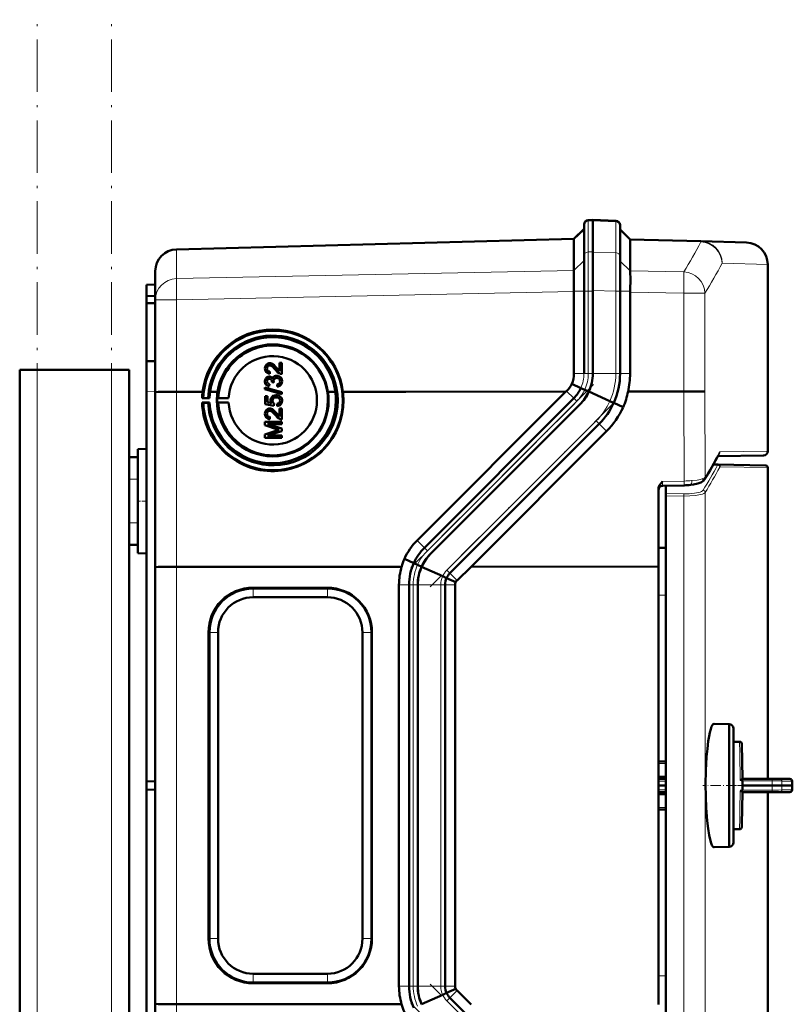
# Model space of a CAD drawing. Extents: x -1976 to 2357, y -1746 to 636.
# Tile 48 of 55: x 597 to 773, y 325 to 550. Entities that reach past the tile are written whole.
import ezdxf

# ---------------------------------------------------------------- set-up
doc = ezdxf.new("R2010")
doc.units = 0
doc.linetypes.add('DASHDOT', pattern=[18.5, 12, -3, 0.5, -3])

msp = doc.modelspace()

# ---------------------------------------------------------------- linework, layer by layer
at = {"color": 7, "linetype": 'DASHDOT', "lineweight": 18}
for p, q in [((600.57, -409.71), (600.57, 550.29)), ((617.57, -409.71), (617.57, 550.29)), ((727.75, 466.89), (685.96, 425.1)), ((732.17, 462.47), (690.38, 420.68)), ((732.17, 288.11), (690.38, 329.9)), ((727.75, 283.69), (685.96, 325.48))]:
    msp.add_line(p, q, dxfattribs=at)
at = {"color": 7, "lineweight": 50}
for p, q in [((727.57, 504.54), (726.53, 504.5)), ((727.56, 504.54), (727.56, 504.3)), ((732.85, 504.35), (727.56, 504.54)), ((727.56, 504.3), (727.56, 497.2)), ((727.57, 504.54), (727.57, 504.3)), ((727.57, 504.3), (727.57, 497.24)), ((723.27, 500.18), (725.57, 502.48)), ((725.57, 503.5), (725.57, 503.29)), ((725.57, 503.29), (725.57, 496.23)), ((733.81, 503.36), (733.81, 503.15)), ((733.81, 503.15), (733.81, 496.08)), ((736.1, 500.07), (733.81, 502.36)), ((632.43, 497.8), (723.27, 500.18)), ((723.27, 500.05), (723.27, 493.01)), ((736.1, 500.07), (752.3, 499.64)), ((736.1, 499.94), (736.1, 492.93)), ((736.1, 499.94), (736.1, 499.94)), ((752.3, 499.64), (762.69, 499.37)), ((725.57, 496.23), (725.57, 488.23)), ((727.56, 488.43), (727.56, 497.2)), ((727.57, 497.24), (727.57, 488.23)), ((733.81, 488.29), (733.81, 496.08)), ((627.57, 486.25), (627.57, 492.8)), ((723.26, 492.99), (723.25, 492.69)), ((723.26, 492.99), (723.27, 493.01)), ((767.56, 451.71), (767.56, 494.37)), ((625.57, 489.72), (627.57, 489.79)), ((625.57, 489.72), (625.57, 487.12)), ((723.24, 489.84), (723.26, 488.23)), ((727.56, 488.43), (727.56, 469.43)), ((733.81, 488.29), (733.81, 469.43)), ((625.57, 487.12), (627.57, 487.22)), ((625.57, 487.12), (625.57, 485.52)), ((627.57, 465.19), (627.57, 486.25)), ((723.27, 488.14), (723.26, 488.23)), ((723.27, 488.14), (723.27, 469.43)), ((725.57, 488.23), (725.57, 469.43)), ((727.57, 488.23), (727.57, 469.43)), ((736.1, 488.06), (736.1, 488.23)), ((736.1, 488.06), (736.1, 469.43)), ((625.57, 485.52), (625.57, 472.22)), ((625.57, 485.52), (627.57, 485.5)), ((596.57, -115.56), (596.57, 470.29)), ((600.57, 470.29), (596.57, 470.29)), ((617.57, 470.29), (600.57, 470.29)), ((621.57, 470.29), (617.57, 470.29)), ((621.57, 450.29), (621.57, 470.29)), ((625.57, 472.22), (627.57, 472.29)), ((625.57, 465.22), (625.57, 472.22)), ((653.08, 470.6), (653.09, 470.6)), ((653.7, 471.3), (653.71, 471.3)), ((654.09, 471.73), (654.09, 471.73)), ((655.28, 470.73), (655.28, 470.72)), ((655.28, 470.72), (655.99, 469.96)), ((655.99, 469.96), (655.99, 471.84)), ((655.99, 471.84), (656.48, 471.84)), ((656.48, 471.84), (656.48, 469.33)), ((656.48, 471.84), (656.49, 471.84)), ((656.49, 471.84), (656.49, 469.32)), ((653.37, 469.44), (653.38, 469.44)), ((653.63, 468.24), (653.64, 468.24)), ((653.77, 469.87), (653.72, 469.37)), ((653.72, 469.37), (653.73, 469.37)), ((653.78, 469.87), (653.73, 469.37)), ((653.77, 469.87), (653.78, 469.87)), ((653.87, 468.69), (653.88, 468.69)), ((655.32, 468.44), (655.33, 468.43)), ((655.71, 468.87), (655.72, 468.87)), ((656.14, 469.38), (656.15, 469.38)), ((656.48, 469.33), (656.49, 469.32)), ((652.63, 466.23), (656.48, 465.14)), ((652.63, 465.82), (652.63, 466.23)), ((656.48, 464.73), (652.63, 465.82)), ((652.63, 465.82), (652.64, 465.82)), ((656.49, 464.73), (652.64, 465.82)), ((653.08, 467.65), (653.09, 467.65)), ((653.4, 466.57), (653.4, 466.56)), ((653.67, 467), (653.62, 466.51)), ((653.62, 466.51), (653.63, 466.51)), ((653.68, 467), (653.63, 466.51)), ((653.67, 467), (653.68, 467)), ((654.21, 467.45), (654.22, 467.52)), ((654.66, 467.39), (654.21, 467.45)), ((654.21, 467.45), (654.22, 467.44)), ((654.67, 467.39), (654.22, 467.44)), ((654.61, 467.71), (654.61, 467.71)), ((654.66, 467.39), (654.67, 467.39)), ((655.45, 466.46), (655.4, 466.96)), ((655.45, 466.46), (655.46, 466.46)), ((656.53, 467.66), (656.54, 467.66)), ((724.85, 466.12), (722.75, 467.07)), ((725.74, 465.72), (724.86, 466.12)), ((625.57, 465.22), (625.57, 376.22)), ((627.57, 425.2), (627.57, 465.19)), ((632.43, 465.26), (635.34, 465.26)), ((635.34, 465.27), (635.34, 465.26)), ((638.38, 465.27), (635.34, 465.27)), ((636, 465.26), (638.38, 465.26)), ((636, 465.26), (638.38, 465.26)), ((638.54, 463.83), (638.27, 463.81)), ((638.27, 463.81), (639.98, 463.81)), ((639.65, 463.82), (638.54, 463.83)), ((639.98, 463.81), (639.65, 463.82)), ((640.1, 465.27), (641.79, 465.27)), ((640.1, 465.26), (641.79, 465.26)), ((640.1, 465.26), (641.79, 465.26)), ((641.95, 463.82), (641.7, 463.8)), ((641.7, 463.8), (644.32, 463.8)), ((644.32, 463.8), (641.95, 463.82)), ((652.68, 464.29), (653.18, 464.29)), ((652.68, 462.46), (652.68, 464.29)), ((653.18, 464.29), (653.18, 462.86)), ((653.18, 464.29), (653.18, 464.28)), ((653.18, 464.28), (653.18, 462.86)), ((655.19, 463.99), (655.2, 463.99)), ((655.66, 464.41), (655.67, 464.41)), ((656.07, 464.19), (656.07, 464.19)), ((656.48, 465.14), (656.48, 464.73)), ((656.48, 465.14), (656.49, 465.14)), ((656.48, 464.73), (656.49, 464.73)), ((656.49, 465.14), (656.49, 464.73)), ((667.03, 465.27), (668.73, 465.27)), ((668.73, 465.27), (667.03, 465.27)), ((667.04, 465.26), (668.73, 465.26)), ((668.73, 465.27), (668.73, 465.27)), ((670.44, 465.27), (676.62, 465.27)), ((670.44, 465.27), (684.86, 465.27)), ((670.45, 465.26), (676.62, 465.26)), ((676.62, 465.26), (676.62, 465.27)), ((684.86, 465.27), (721.41, 465.29)), ((687.42, 431.29), (721.41, 465.29)), ((723.22, 463.77), (689.08, 429.63)), ((721.41, 465.29), (721.56, 465.43)), ((726.68, 465.29), (725.74, 465.72)), ((731.46, 463.1), (726.65, 465.29)), ((735.63, 465.29), (748.38, 465.3)), ((638.26, 462.79), (638.54, 462.73)), ((639.98, 462.79), (638.26, 462.79)), ((638.54, 462.73), (639.65, 462.75)), ((639.65, 462.75), (639.98, 462.79)), ((641.7, 462.8), (641.95, 462.74)), ((644.32, 462.8), (641.7, 462.8)), ((641.95, 462.74), (644.32, 462.8)), ((654.66, 462.07), (652.68, 462.46)), ((652.68, 462.46), (652.69, 462.46)), ((654.67, 462.06), (652.69, 462.46)), ((653.18, 462.86), (654.17, 462.67)), ((654.09, 461.36), (654.09, 461.36)), ((654.36, 463.22), (654.37, 463.22)), ((654.71, 462.56), (654.66, 462.07)), ((654.66, 462.07), (654.67, 462.06)), ((654.72, 462.56), (654.67, 462.06)), ((654.71, 462.56), (654.72, 462.56)), ((655.45, 462.02), (655.4, 462.51)), ((655.45, 462.02), (655.46, 462.01)), ((655.99, 459.59), (655.99, 461.47)), ((655.99, 461.47), (656.48, 461.47)), ((656.48, 461.47), (656.48, 458.95)), ((656.48, 461.47), (656.49, 461.47)), ((656.49, 461.47), (656.49, 458.95)), ((656.53, 463.21), (656.54, 463.21)), ((724.63, 462.36), (690.49, 428.22)), ((724.64, 462.36), (690.49, 428.22)), ((732.34, 462.7), (731.46, 463.1)), ((734.52, 461.71), (732.35, 462.7)), ((653.08, 460.23), (653.09, 460.22)), ((653.37, 459.07), (653.38, 459.07)), ((653.7, 460.93), (653.71, 460.93)), ((653.77, 459.5), (653.72, 459)), ((653.72, 459), (653.73, 459)), ((653.78, 459.49), (653.73, 459)), ((653.77, 459.5), (653.78, 459.49)), ((655.28, 460.35), (655.99, 459.59)), ((655.28, 460.35), (655.28, 460.35)), ((656.14, 459.01), (656.15, 459)), ((652.63, 458.41), (656.48, 458.41)), ((652.63, 457.6), (652.63, 458.41)), ((655.29, 456.75), (652.63, 457.6)), ((652.63, 457.6), (652.64, 457.6)), ((655.3, 456.75), (652.64, 457.6)), ((656.49, 457.87), (653.23, 457.86)), ((653.23, 457.87), (656.48, 456.84)), ((656.48, 457.87), (653.23, 457.87)), ((656.48, 458.95), (656.49, 458.95)), ((656.48, 458.41), (656.48, 457.87)), ((656.48, 458.41), (656.49, 458.41)), ((656.48, 457.87), (656.49, 457.87)), ((656.48, 456.84), (656.48, 456.27)), ((656.48, 456.84), (656.49, 456.84)), ((656.49, 458.41), (656.49, 457.87)), ((656.49, 456.84), (656.49, 456.27)), ((729.05, 457.94), (694.91, 423.8)), ((652.63, 455.52), (655.34, 456.39)), ((652.63, 454.71), (652.63, 455.52)), ((656.48, 454.71), (652.63, 454.71)), ((652.63, 454.71), (652.64, 454.7)), ((656.49, 454.7), (652.64, 454.7)), ((656.49, 456.27), (653.23, 455.25)), ((656.48, 456.27), (653.23, 455.25)), ((653.23, 455.25), (656.48, 455.25)), ((655.29, 456.75), (655.3, 456.75)), ((656.48, 456.27), (656.49, 456.27)), ((656.48, 455.25), (656.48, 454.71)), ((656.48, 455.25), (656.49, 455.25)), ((656.48, 454.71), (656.49, 454.7)), ((656.49, 455.25), (656.49, 454.7)), ((730.74, 456.25), (699.78, 425.29)), ((621.57, 450.29), (623.57, 450.29)), ((621.57, 445.29), (621.57, 450.29)), ((623.57, 452.18), (625.57, 452.24)), ((623.57, 452.18), (625.57, 452.24)), ((623.57, 428.39), (623.57, 452.18)), ((623.57, 445.29), (623.57, 450.29)), ((766.58, 450.71), (756.15, 450.53)), ((755.12, 448.63), (756.22, 448.61)), ((756.22, 448.61), (767.07, 448.42)), ((767.57, 447.92), (767.57, 376.8)), ((621.57, 445.29), (621.57, 435.29)), ((623.57, 445.29), (623.57, 435.29)), ((743.54, 443.77), (748.45, 443.88)), ((744.28, 443.78), (744.28, 441.99)), ((742.56, 425.31), (742.56, 443.02)), ((744.28, 441.5), (744.28, 441.99)), ((744.28, 441.5), (744.28, 309.09)), ((621.57, 430.29), (621.57, 435.29)), ((623.57, 430.29), (623.57, 435.29)), ((621.57, 320.29), (621.57, 430.29)), ((621.57, 430.29), (623.57, 430.29)), ((623.57, 428.39), (625.57, 428.34)), ((742.56, 429.61), (744.28, 429.62)), ((683.88, 425.29), (632.43, 425.27)), ((686.65, 426.12), (684.51, 427.09)), ((687.53, 425.72), (686.65, 426.12)), ((688.47, 425.29), (687.53, 425.72)), ((693.26, 423.1), (688.45, 425.29)), ((699.78, 425.29), (696.54, 422.17)), ((742.56, 425.31), (699.78, 425.29)), ((742.56, 325.27), (742.56, 425.31)), ((627.57, 325.37), (627.57, 425.2)), ((694.14, 422.7), (693.26, 423.1)), ((683.27, 329.43), (683.27, 421.15)), ((685.57, 421.15), (685.57, 329.43)), ((687.56, 329.43), (687.56, 421.15)), ((687.57, 421.15), (687.57, 329.43)), ((693.81, 329.43), (693.81, 421.15)), ((696.23, 421.75), (694.14, 422.7)), ((696.1, 421.15), (696.1, 329.43)), ((649.9, 420.47), (666.9, 420.47)), ((666.96, 420.32), (649.97, 420.32)), ((649.92, 418.3), (666.91, 418.3)), ((639.72, 340.29), (639.72, 410.29)), ((639.94, 340.29), (639.94, 410.29)), ((641.91, 410.29), (641.91, 340.29)), ((674.92, 410.29), (674.92, 340.29)), ((676.99, 340.29), (676.99, 410.29)), ((677.08, 410.29), (677.08, 340.29)), ((755.29, 389.39), (758.74, 389.3)), ((758.74, 385.33), (758.74, 389.3)), ((759.74, 388.3), (759.74, 362.3)), ((759.74, 385.3), (759.74, 388.3)), ((758.74, 361.3), (758.74, 385.33)), ((761.13, 385.3), (759.74, 385.3)), ((761.76, 376.8), (761.63, 384.81)), ((744.28, 380.8), (742.56, 380.8)), ((625.57, 376.22), (627.57, 376.29)), ((625.57, 374.36), (625.57, 376.22)), ((744.28, 377.3), (742.56, 377.3)), ((742.56, 376.8), (744.28, 376.8)), ((761.57, 376.66), (761.69, 376.75)), ((768.52, 376.8), (761.76, 376.8)), ((761.79, 376.35), (761.77, 375.3)), ((768.52, 376.8), (770.31, 376.8)), ((772.62, 376.8), (770.31, 376.8)), ((625.57, 285.35), (625.57, 374.36)), ((625.57, 374.36), (627.57, 374.29)), ((744.28, 375.3), (742.56, 375.3)), ((742.56, 373.8), (744.28, 373.8)), ((761.76, 373.8), (761.64, 366.38)), ((768.52, 373.8), (761.76, 373.8)), ((768.57, 375.3), (761.77, 375.3)), ((761.79, 374.25), (761.77, 375.3)), ((767.57, 373.8), (767.57, 302.67)), ((768.52, 373.8), (770.31, 373.8)), ((770.81, 375.3), (768.57, 375.3)), ((772.62, 373.8), (770.31, 373.8)), ((770.81, 375.3), (773.15, 375.3)), ((772.62, 373.8), (772.65, 373.8)), ((773.18, 375.3), (773.15, 375.3)), ((744.28, 373.29), (742.56, 373.29)), ((744.28, 369.8), (742.56, 369.8)), ((759.74, 365.3), (761.13, 365.3)), ((759.74, 362.3), (759.74, 365.3)), ((761.64, 366.38), (761.63, 365.79)), ((755.25, 361.21), (755.29, 361.21)), ((758.74, 361.3), (755.29, 361.21)), ((666.91, 332.28), (649.92, 332.28)), ((666.9, 330.1), (649.9, 330.1)), ((649.97, 330.26), (666.96, 330.26)), ((696.23, 328.83), (694.14, 327.88)), ((693.26, 327.48), (688.45, 325.29)), ((694.14, 327.88), (693.26, 327.48)), ((729.05, 292.64), (694.91, 326.78)), ((699.78, 325.28), (696.54, 328.41)), ((627.57, 285.39), (627.57, 325.37)), ((683.88, 325.29), (632.43, 325.31))]:
    msp.add_line(p, q, dxfattribs=at)
at = {"color": 7, "lineweight": 18}
for p, q in [((726.53, 504.5), (726.53, 504.27)), ((726.53, 504.27), (727.57, 504.3)), ((726.53, 504.27), (726.53, 497.21)), ((732.85, 504.12), (727.56, 504.3)), ((732.85, 504.35), (732.85, 504.12)), ((732.85, 504.12), (732.85, 497.05)), ((723.27, 500.05), (725.57, 502.29)), ((736.1, 499.94), (733.81, 502.17)), ((723.27, 500.05), (632.43, 497.67)), ((752.3, 499.51), (736.1, 499.94)), ((632.43, 497.8), (632.43, 497.67)), ((632.43, 491.12), (632.43, 497.67)), ((723.26, 492.99), (725.57, 495.23)), ((727.57, 497.24), (726.53, 497.21)), ((726.53, 497.21), (726.53, 488.23)), ((727.56, 497.2), (732.85, 497.05)), ((736.1, 492.88), (733.81, 495.12)), ((632.43, 491.12), (723.27, 493.01)), ((736.1, 492.93), (748.38, 492.67)), ((767.56, 494.37), (757.14, 494.64)), ((732.85, 488.29), (727.56, 488.43)), ((732.85, 488.29), (732.85, 469.43)), ((732.85, 488.29), (733.81, 488.29)), ((632.43, 486.25), (627.57, 486.25)), ((723.27, 488.14), (632.43, 486.25)), ((632.43, 465.26), (632.43, 486.25)), ((723.26, 488.23), (725.57, 488.23)), ((725.57, 488.23), (726.53, 488.23)), ((726.53, 488.23), (726.53, 469.43)), ((726.53, 488.23), (727.57, 488.23)), ((736.1, 488.23), (733.81, 488.23)), ((748.38, 487.8), (736.1, 488.06)), ((748.38, 465.3), (748.38, 487.8)), ((753.2, 487.8), (748.38, 487.8)), ((753.2, 487.8), (753.2, 465.36)), ((600.57, -115.56), (600.57, 470.29)), ((617.57, -115.56), (617.57, 470.29)), ((725.57, 469.43), (723.27, 469.43)), ((725.57, 469.43), (726.53, 469.43)), ((726.53, 469.43), (727.57, 469.43)), ((732.85, 469.43), (727.56, 469.43)), ((732.85, 469.43), (733.81, 469.43)), ((736.1, 469.43), (733.81, 469.43)), ((724.85, 466.12), (724.85, 466.12)), ((627.57, 465.29), (625.57, 465.22)), ((632.43, 425.27), (632.43, 465.26)), ((723.22, 463.77), (721.56, 465.43)), ((723.22, 463.77), (723.9, 463.09)), ((748.45, 444.86), (748.38, 465.3)), ((753.2, 465.36), (753.27, 445.74)), ((723.9, 463.09), (689.76, 428.95)), ((732.35, 462.7), (732.34, 462.7)), ((728.37, 458.62), (694.23, 424.48)), ((728.37, 458.62), (729.05, 457.94)), ((730.74, 456.25), (729.05, 457.94)), ((756.63, 451.52), (767.56, 451.71)), ((756.09, 448.49), (755.05, 448.5)), ((767.57, 447.92), (756.71, 448.11)), ((621.57, 445.29), (623.57, 445.29)), ((743.54, 444.74), (748.45, 444.86)), ((744.28, 441.99), (748.41, 441.93)), ((748.41, 441.44), (744.28, 441.5)), ((748.41, 309.15), (748.41, 441.44)), ((753.27, 442.26), (753.27, 308.33)), ((621.57, 435.29), (623.57, 435.29)), ((689.08, 429.63), (687.42, 431.29)), ((689.08, 429.63), (689.76, 428.95)), ((632.43, 325.31), (632.43, 425.27)), ((686.65, 426.12), (686.65, 426.12)), ((694.23, 424.48), (694.91, 423.8)), ((696.54, 422.17), (694.91, 423.8)), ((685.57, 421.15), (683.27, 421.15)), ((685.57, 421.15), (686.53, 421.15)), ((686.53, 421.15), (686.53, 329.43)), ((687.57, 421.15), (686.53, 421.15)), ((692.85, 421.15), (687.56, 421.15)), ((692.85, 329.43), (692.85, 421.15)), ((692.85, 421.15), (693.81, 421.15)), ((696.1, 421.15), (693.81, 421.15)), ((694.14, 422.7), (694.14, 422.7)), ((649.97, 420.32), (649.9, 420.47)), ((649.92, 418.3), (649.97, 420.32)), ((666.96, 420.32), (666.9, 420.47)), ((666.96, 420.32), (666.91, 418.3)), ((744.28, 418.82), (742.56, 418.81)), ((639.94, 410.29), (639.72, 410.29)), ((639.94, 410.29), (641.91, 410.29)), ((676.99, 410.29), (674.92, 410.29)), ((677.08, 410.29), (676.99, 410.29)), ((761.17, 382.8), (761.13, 385.3)), ((761.21, 379.98), (761.17, 382.8)), ((742.56, 380.31), (744.28, 380.31)), ((761.23, 379.16), (761.21, 379.98)), ((761.25, 377.45), (761.23, 379.16)), ((742.56, 376.31), (744.28, 376.31)), ((761.26, 377), (761.25, 377.45)), ((761.27, 376.56), (761.26, 377)), ((768.57, 376.36), (761.78, 376.35)), ((770.81, 376.31), (773.12, 376.31)), ((742.56, 374.29), (744.28, 374.29)), ((761.26, 373.59), (761.25, 373.15)), ((761.27, 374.04), (761.26, 373.59)), ((768.57, 374.24), (761.78, 374.25)), ((770.81, 374.29), (773.12, 374.29)), ((761.25, 373.15), (761.21, 370.61)), ((742.56, 370.29), (744.28, 370.29)), ((761.21, 370.61), (761.17, 367.8)), ((761.17, 367.8), (761.13, 365.3)), ((639.94, 340.29), (639.72, 340.29)), ((641.91, 340.29), (639.94, 340.29)), ((676.99, 340.29), (674.92, 340.29)), ((676.99, 340.29), (677.08, 340.29)), ((649.97, 330.26), (649.92, 332.28)), ((666.91, 332.28), (666.96, 330.26)), ((742.56, 331.79), (744.28, 331.77)), ((649.97, 330.26), (649.9, 330.1)), ((666.96, 330.26), (666.9, 330.1)), ((683.27, 329.43), (685.57, 329.43)), ((686.53, 329.43), (685.57, 329.43)), ((686.53, 329.43), (687.57, 329.43)), ((692.85, 329.43), (687.56, 329.43)), ((692.85, 329.43), (693.81, 329.43)), ((696.1, 329.43), (693.81, 329.43)), ((694.14, 327.88), (694.14, 327.88)), ((694.23, 326.1), (694.91, 326.78)), ((696.54, 328.41), (694.91, 326.78)), ((632.43, 285.32), (632.43, 325.31)), ((728.37, 291.96), (694.23, 326.1))]:
    msp.add_line(p, q, dxfattribs=at)
at = {"color": 7, "linetype": 'DASHDOT', "lineweight": 18, "ltscale": 0.060001}
for p, q in [((621.37, 445.29), (623.77, 445.29)), ((623.37, 440.29), (625.77, 440.29)), ((621.37, 435.29), (623.77, 435.29))]:
    msp.add_line(p, q, dxfattribs=at)
at = {"color": 7, "linetype": 'DASHDOT', "lineweight": 18, "ltscale": 0.192111}
msp.add_line((760.38, 375.3), (752.7, 375.3), dxfattribs=at)
at = {"color": 7, "linetype": 'DASHDOT', "lineweight": 18, "ltscale": 0.061557}
msp.add_line((759.54, 375.3), (762, 375.3), dxfattribs=at)
at = {"color": 7, "linetype": 'DASHDOT', "lineweight": 18, "ltscale": 0.204493}
for p, q in [((769.25, 375.43), (761.07, 375.29)), ((769.25, 375.17), (761.07, 375.31))]:
    msp.add_line(p, q, dxfattribs=at)
at = {"color": 7, "lineweight": 18}
for points in [[(732.85, 497.05), (732.86, 493.93), (732.85, 488.29)], [(752.74, 445.42), (753.08, 445.58), (753.27, 445.74)], [(743.54, 444.74), (743.53, 443.87), (743.53, 443.78), (743.54, 443.77), (743.54, 443.77), (743.54, 443.77)], [(750.17, 444.95), (751.4, 445.1), (752.16, 445.25), (752.74, 445.42)], [(748.41, 441.93), (749.63, 441.95), (750.8, 442.06), (751.76, 442.24), (752.14, 442.35), (752.44, 442.48), (752.66, 442.61), (752.78, 442.75)], [(753.27, 442.26), (753.16, 442.14), (752.98, 442.03), (752.62, 441.89), (752.16, 441.76), (751.04, 441.57), (749.75, 441.47), (748.41, 441.44)], [(689.76, 428.95), (689.23, 428.38), (688.74, 427.77), (688.3, 427.13), (687.89, 426.44), (687.53, 425.72)], [(768.57, 376.36), (768.55, 376.72), (768.53, 376.78), (768.53, 376.79), (768.53, 376.8), (768.52, 376.8), (768.52, 376.8)], [(768.57, 376.36), (770.05, 376.34), (770.63, 376.32), (770.81, 376.31)], [(768.57, 374.24), (768.55, 373.87), (768.53, 373.81), (768.53, 373.8), (768.53, 373.8), (768.52, 373.8), (768.52, 373.8)], [(770.04, 374.25), (770.77, 374.28), (770.81, 374.29)]]:
    msp.add_lwpolyline(points, dxfattribs=at)
at = {"color": 7, "lineweight": 50}
for points in [[(736.1, 488.23), (736.17, 491.22), (736.14, 492.43), (736.1, 492.88)], [(669.26, 463.29), (669.19, 464.7), (668.99, 466.09), (668.7, 467.3), (668.32, 468.49), (667.95, 469.37), (667.39, 470.49), (666.65, 471.68), (665.92, 472.66), (665.38, 473.28), (664.44, 474.22), (663.44, 475.05), (662.26, 475.87), (661.32, 476.41), (660.16, 476.95), (658.84, 477.43), (657.48, 477.78), (656.57, 477.95), (655.24, 478.08), (653.9, 478.09), (652.81, 478.01), (651.51, 477.8), (650.57, 477.58), (649.66, 477.3), (649.06, 477.08), (648.41, 476.81), (647.27, 476.24), (646.79, 475.96), (645.58, 475.14), (644.46, 474.21), (643.56, 473.32), (642.74, 472.34), (642.19, 471.59), (641.47, 470.4), (640.85, 469.15), (640.4, 467.97), (640.06, 466.77), (639.82, 465.53), (639.71, 464.67), (639.65, 463.82)], [(652.63, 470.61), (652.67, 470.96), (652.8, 471.3), (652.97, 471.51), (653.19, 471.67), (653.53, 471.78), (653.7, 471.79)], [(653.37, 469.44), (653.11, 469.57), (652.89, 469.77), (652.74, 470.03), (652.67, 470.24), (652.63, 470.61)], [(653.7, 471.3), (653.49, 471.27), (653.31, 471.16), (653.18, 471), (653.1, 470.8), (653.08, 470.6)], [(653.08, 470.6), (653.14, 470.25), (653.23, 470.1), (653.36, 469.98), (653.52, 469.91)], [(653.71, 471.3), (653.5, 471.27), (653.36, 471.19), (653.22, 471.05), (653.14, 470.9), (653.09, 470.6)], [(653.09, 470.6), (653.11, 470.37), (653.17, 470.2), (653.34, 470), (653.53, 469.9)], [(655.04, 470.27), (654.75, 470.61), (654.43, 470.93), (654.2, 471.13), (653.93, 471.26)], [(654.09, 471.73), (654.33, 471.62), (654.59, 471.44), (655, 471.05), (655.28, 470.72)], [(654.09, 471.73), (654.37, 471.6), (654.74, 471.31), (655.07, 470.96), (655.28, 470.73)], [(656.14, 469.38), (655.88, 469.49), (655.53, 469.74), (655.04, 470.27)], [(655.28, 470.73), (655.68, 470.24), (655.99, 469.96)], [(652.63, 467.64), (652.67, 467.96), (652.8, 468.26), (653.01, 468.51), (653.3, 468.68), (653.61, 468.73)], [(653.63, 468.24), (653.45, 468.21), (653.29, 468.13), (653.13, 467.91), (653.08, 467.65)], [(653.64, 468.24), (653.46, 468.21), (653.25, 468.08), (653.12, 467.86), (653.09, 467.65)], [(654.22, 467.52), (654.19, 467.77), (654.13, 467.93), (654.03, 468.07), (653.83, 468.21)], [(653.87, 468.69), (654.03, 468.62), (654.17, 468.51), (654.38, 468.21)], [(653.88, 468.69), (654.16, 468.52), (654.29, 468.38), (654.38, 468.22)], [(654.38, 468.21), (654.46, 468.45), (654.62, 468.66), (654.83, 468.82), (655.07, 468.91), (655.33, 468.93)], [(655.32, 468.44), (655.1, 468.41), (654.89, 468.3), (654.81, 468.23), (654.67, 468.04), (654.61, 467.82), (654.61, 467.71)], [(655.33, 468.43), (655.1, 468.4), (654.93, 468.32), (654.73, 468.13), (654.62, 467.85), (654.61, 467.71)], [(656.09, 467.68), (656.07, 467.86), (656.01, 468.04), (655.9, 468.19), (655.68, 468.36), (655.6, 468.39)], [(655.71, 468.87), (655.93, 468.77), (656.12, 468.63), (656.32, 468.4), (656.43, 468.19), (656.5, 467.97), (656.53, 467.66)], [(655.72, 468.87), (655.95, 468.76), (656.16, 468.6), (656.32, 468.41), (656.49, 468.05), (656.54, 467.66)], [(653.4, 466.57), (653.14, 466.68), (652.92, 466.86), (652.79, 467.03), (652.7, 467.22), (652.64, 467.5), (652.63, 467.64)], [(653.08, 467.65), (653.12, 467.41), (653.19, 467.27), (653.3, 467.15), (653.52, 467.04)], [(653.09, 467.65), (653.11, 467.46), (653.18, 467.29), (653.31, 467.15), (653.53, 467.04)], [(655.4, 466.96), (655.61, 467.01), (655.81, 467.11), (656.03, 467.36), (656.09, 467.68)], [(656.53, 467.66), (656.49, 467.31), (656.34, 466.98), (656.1, 466.71), (655.95, 466.61), (655.62, 466.49), (655.45, 466.46)], [(656.54, 467.66), (656.5, 467.31), (656.41, 467.08), (656.27, 466.87), (656, 466.63), (655.66, 466.49), (655.46, 466.46)], [(627.57, 465.19), (627.57, 465.19), (627.57, 465.19), (627.57, 465.19), (627.64, 465.2), (628.2, 465.22), (629.36, 465.24), (632.43, 465.26)], [(653.92, 463.35), (653.98, 463.73), (654.17, 464.05), (654.45, 464.3), (654.8, 464.44), (655.16, 464.49)], [(655.19, 463.99), (654.94, 463.97), (654.81, 463.93), (654.59, 463.8), (654.5, 463.7), (654.39, 463.47), (654.36, 463.22)], [(655.2, 463.99), (654.95, 463.96), (654.68, 463.86), (654.48, 463.66), (654.4, 463.47), (654.37, 463.22)], [(656.09, 463.22), (656.04, 463.5), (655.96, 463.67), (655.82, 463.8), (655.57, 463.94)], [(656.07, 464.19), (656.24, 464.04), (656.38, 463.86), (656.47, 463.65), (656.53, 463.43), (656.54, 463.21)], [(656.07, 464.19), (656.31, 463.95), (656.42, 463.76), (656.5, 463.55), (656.53, 463.21)], [(750.09, 465.3), (752.84, 465.34), (753.2, 465.36)], [(652.63, 460.24), (652.67, 460.59), (652.8, 460.93), (652.97, 461.14), (653.19, 461.3), (653.53, 461.41), (653.7, 461.42)], [(654.17, 462.67), (654.02, 462.92), (653.93, 463.21), (653.92, 463.35)], [(654.09, 461.36), (654.33, 461.25), (654.59, 461.07), (655, 460.67), (655.28, 460.35)], [(654.09, 461.36), (654.37, 461.22), (654.74, 460.93), (655.07, 460.59), (655.28, 460.35)], [(654.36, 463.22), (654.41, 462.91), (654.53, 462.71), (654.71, 462.56)], [(654.37, 463.22), (654.38, 463.06), (654.49, 462.77), (654.72, 462.56)], [(655.4, 462.51), (655.61, 462.56), (655.81, 462.65), (655.9, 462.72), (656.06, 463), (656.09, 463.22)], [(656.53, 463.21), (656.52, 463.03), (656.43, 462.69), (656.35, 462.53), (656.11, 462.26), (655.79, 462.09), (655.45, 462.02)], [(656.54, 463.21), (656.5, 462.86), (656.35, 462.51), (656.08, 462.23), (655.85, 462.11), (655.46, 462.01)], [(653.37, 459.07), (653.11, 459.2), (652.89, 459.4), (652.74, 459.66), (652.67, 459.87), (652.63, 460.24)], [(653.7, 460.93), (653.49, 460.89), (653.31, 460.79), (653.18, 460.63), (653.1, 460.43), (653.08, 460.23)], [(653.08, 460.23), (653.14, 459.88), (653.23, 459.73), (653.36, 459.61), (653.52, 459.53)], [(653.71, 460.93), (653.5, 460.89), (653.36, 460.81), (653.22, 460.68), (653.14, 460.53), (653.09, 460.22)], [(653.09, 460.22), (653.11, 460), (653.17, 459.83), (653.34, 459.63), (653.53, 459.53)], [(655.04, 459.89), (654.75, 460.24), (654.43, 460.56), (654.2, 460.75), (653.93, 460.89)], [(656.14, 459.01), (655.88, 459.12), (655.53, 459.37), (655.04, 459.89)], [(655.28, 460.35), (655.68, 459.87), (655.99, 459.59)], [(742.56, 443.02), (742.59, 443.33), (742.69, 443.63), (742.83, 443.91), (743.18, 444.37), (743.54, 444.74)], [(752.27, 444.52), (751.6, 444.28), (750.63, 444.07), (749.92, 443.98)], [(753.14, 445.23), (752.86, 444.89), (752.46, 444.61), (752.27, 444.52)], [(690.49, 428.22), (690.01, 427.7), (689.57, 427.15), (689.17, 426.57), (688.8, 425.94), (688.47, 425.29)], [(627.57, 425.2), (627.57, 425.21), (627.57, 425.21), (627.57, 425.21), (627.64, 425.21), (628.2, 425.24), (629.36, 425.25), (632.43, 425.27)], [(755.29, 389.39), (755.12, 389.34), (755.02, 389.25), (754.83, 388.98), (754.74, 388.78), (754.52, 388.16), (754.33, 387.42), (754.15, 386.58), (753.97, 385.42)], [(753.97, 385.42), (753.76, 383.7), (753.6, 381.84), (753.43, 378.75), (753.37, 375.5)], [(761.27, 376.56), (761.54, 376.49), (761.67, 376.45), (761.75, 376.4), (761.78, 376.37), (761.78, 376.35)], [(753.37, 375.5), (753.41, 372.81), (753.51, 370.16), (753.73, 367.19), (753.93, 365.46)], [(761.27, 374.04), (761.54, 374.1), (761.67, 374.14), (761.75, 374.19), (761.78, 374.23), (761.78, 374.25)], [(761.27, 374.04), (761.38, 374.03), (761.52, 373.97), (761.69, 373.84)], [(753.93, 365.46), (754.17, 363.91), (754.54, 362.36)], [(754.54, 362.36), (754.71, 361.89), (754.82, 361.64), (754.95, 361.43), (755.09, 361.29), (755.24, 361.21), (755.25, 361.21)], [(627.57, 325.37), (627.57, 325.37), (627.57, 325.37), (627.57, 325.37), (627.64, 325.36), (628.2, 325.34), (629.36, 325.32), (632.43, 325.31)]]:
    msp.add_lwpolyline(points, dxfattribs=at)
for centre, radius, start, end in [((726.57, 503.5), 1, 92, 180), ((732.81, 503.36), 1, 0, 88), ((632.57, 492.8), 5, 91.5, 180), ((762.56, 494.37), 5, 0, 88.5), ((654.41, 463.32), 16.15, 6.9564, 173.0436), ((654.41, 463.27), 14.45, 7.965, 172.0349), ((654.48, 463.29), 15.94, 359.9991, 133.5258), ((654.48, 463.27), 15.96, 133.5177, 178.0139), ((654.41, 463.31), 12.77, 8.8275, 171.1724), ((654.49, 463.28), 12.55, 77.6984, 177.5213), ((654.48, 463.28), 12.54, 0.013, 77.6766), ((653.7, 470.57), 1.22, 71.416, 89.9785), ((653.7, 470.59), 0.712, 71.1045, 89.7698), ((653.71, 470.59), 0.709, 71.4625, 89.7956), ((653.85, 470.9), 1.53, 252.0665, 265.2731), ((653.85, 470.9), 1.53, 252.0738, 265.2685), ((653.76, 470.67), 0.804, 252.5173, 270.6985), ((653.62, 467.92), 0.815, 72.179, 90.3814), ((653.64, 467.61), 0.625, 72.329, 90.8793), ((653.65, 467.6), 0.634, 73.0345, 90.7871), ((655.33, 467.58), 0.86, 71.8999, 90.5102), ((655.34, 467.75), 1.19, 71.6978, 90.7047), ((655.34, 467.57), 0.859, 72.0728, 90.5088), ((656.46, 470.3), 0.972, 251.216, 271.7364), ((656.46, 470.3), 0.973, 251.2257, 271.7309), ((717.58, 469.43), 5.69, 335.4939, 0.0252), ((717.68, 469.43), 9.88, 335.2248, 0.0026), ((717.44, 469.43), 10.12, 335.8313, 359.9948), ((717.62, 469.43), 16.19, 335.437, 0.0015), ((717.56, 469.43), 18.54, 347.0991, 0.0004), ((653.93, 468.23), 1.75, 252.2239, 259.8155), ((653.95, 468.27), 1.79, 252.3357, 259.7452), ((653.82, 467.99), 0.998, 252.3354, 261.3286), ((655.85, 467.75), 1.24, 181.999, 197.0346), ((655.85, 467.76), 1.24, 182.0274, 197.0138), ((717.56, 469.59), 5.78, 313.9422, 334.1191), ((717.5, 469.49), 8.09, 315.0122, 335.3255), ((654.42, 463.26), 16.17, 172.9148, 178.0694), ((654.42, 463.36), 14.45, 172.4425, 178.2107), ((654.42, 463.27), 12.79, 171.0625, 179.8847), ((655.18, 462.94), 1.55, 71.9099, 90.5756), ((655.21, 462.79), 1.21, 72.5659, 90.8378), ((655.22, 462.78), 1.21, 72.864, 90.8167), ((655.24, 463.13), 1.35, 51.9924, 71.6896), ((655.24, 463.12), 1.35, 51.999, 71.6506), ((654.4, 463.29), 12.79, 0.0635, 8.8594), ((654.41, 463.38), 14.45, 359.7065, 7.4796), ((654.4, 463.28), 16.17, 0.0626, 7.0057), ((717.69, 469.31), 9.82, 314.9833, 335.8458), ((717.43, 469.56), 10.18, 315.022, 335.211), ((717.59, 468.92), 18.4, 336.9429, 348.6327), ((747.64, 817.14), 351.85, 270.1202, 270.3992), ((654.4, 463.26), 16.14, 181.6629, 274.3889), ((654.45, 463.28), 14.8, 182.0365, 193.1576), ((654.4, 463.35), 14.43, 182.2328, 274.9104), ((654.4, 463.27), 12.77, 179.8723, 270.0038), ((654.49, 463.27), 12.55, 182.4194, 193.5066), ((653.7, 460.2), 1.22, 71.416, 89.9785), ((654.4, 463.29), 12.79, 270.0139, 0.0575), ((654.45, 463.29), 14.81, 270.9979, 359.999), ((654.47, 463.28), 15.95, 270.964, 0.0057), ((654.48, 463.28), 12.55, 271.1756, 0.0047), ((654.4, 463.29), 16.17, 274.3928, 0.0565), ((654.4, 463.38), 14.45, 274.9142, 359.688), ((717.62, 469.37), 16.16, 314.9955, 335.6224), ((717.54, 469.44), 18.66, 315.0077, 335.5133), ((654.47, 463.27), 15.94, 193.0735, 270.9484), ((654.45, 463.28), 14.8, 193.1459, 270.9829), ((654.48, 463.27), 12.54, 193.4987, 271.1604), ((653.85, 460.53), 1.53, 252.0665, 265.2731), ((653.85, 460.53), 1.53, 252.0738, 265.2685), ((653.76, 460.3), 0.804, 252.5173, 270.6985), ((653.7, 460.22), 0.712, 71.1045, 89.7698), ((653.71, 460.22), 0.709, 71.4625, 89.7956), ((656.46, 459.93), 0.972, 251.216, 271.7364), ((656.46, 459.92), 0.973, 251.2257, 271.7309), ((663.9, 483.49), 28.1, 252.1564, 253.4621), ((664.1, 484.11), 28.74, 252.1717, 253.448), ((665.01, 425.94), 31.94, 106.5752, 107.6363), ((650.21, 507.3), 120.2, 328.9047, 332.0096), ((652.68, 505.95), 117.38, 330.7734, 331.828), ((766.56, 451.71), 1, 270.9993, 360), ((767.07, 447.92), 0.5, 0.0001, 89.0014), ((743.56, 442.77), 1, 91.3563, 180.0007), ((748.07, 461.07), 17.2, 271.2704, 276.1564), ((697.57, 421.14), 14.36, 134.9989, 155.5165), ((697.5, 421.21), 11.91, 135.0034, 155.6664), ((697.68, 421.03), 10.17, 134.9943, 155.212), ((697.57, 421.15), 14.3, 163.1695, 179.9984), ((697.54, 421.54), 14.16, 156.9444, 164.6731), ((697.5, 421.15), 11.93, 155.3876, 180.0088), ((697.69, 421.14), 10.13, 155.8478, 179.9837), ((697.43, 421.15), 9.87, 155.2023, 180.0177), ((697.62, 421.09), 3.83, 134.9848, 155.1319), ((697.63, 421.15), 3.82, 155.9472, 179.9755), ((697.55, 421.15), 1.45, 155.3414, 180.0673), ((697.55, 421.11), 1.47, 133.9021, 154.2563), ((758.74, 388.3), 1, 360, 90), ((761.13, 384.8), 0.501, 1.1003, 89.9459), ((761.31, 376.83), 0.274, 261.2069, 294.5434), ((761.04, 377.37), 0.884, 296.1751, 306.8175), ((761.86, 376.56), 0.26, 113.2826, 131.8746), ((772.65, 376.3), 0.501, 2.5521, 92.93), ((728.83, 374.42), 44.36, 1.133, 2.4532), ((761.86, 374.04), 0.264, 228.515, 246.7588), ((772.65, 374.3), 0.5, 270.0231, 357.5028), ((728.83, 376.17), 44.36, 357.5467, 358.867), ((761.13, 365.8), 0.5, 269.9996, 358.9373), ((758.74, 362.3), 1, 270, 0), ((697.57, 329.43), 14.3, 180.0034, 196.8325), ((697.5, 329.43), 11.93, 179.9912, 204.6124), ((697.69, 329.43), 10.13, 180.0163, 204.1522), ((697.43, 329.43), 9.87, 179.9823, 204.7977), ((697.63, 329.43), 3.82, 180.0245, 204.0528), ((697.55, 329.43), 1.45, 179.9327, 204.6586), ((697.58, 329.48), 1.49, 205.8875, 225.8639), ((697.62, 329.49), 3.83, 204.8681, 225.0152), ((697.51, 329.02), 14.14, 195.3191, 203.0612)]:
    msp.add_arc(centre, radius, start, end, dxfattribs=at)
at = {"color": 7, "lineweight": 18}
for centre, radius, start, end in [((653.95, 551.38), 111.19, 328.1267, 332.1928), ((658.95, 546.61), 111.09, 328.0386, 332.1118), ((717.47, 469.43), 8.09, 335.8141, 359.9961), ((717.45, 469.43), 9.08, 335.8634, 359.9942), ((717.67, 469.43), 15.17, 335.3378, 0.0024), ((717.65, 469.43), 16.16, 335.393, 0.002), ((717.47, 469.53), 8.14, 315.0199, 335.2289), ((717.43, 469.56), 9.15, 315.0245, 335.1774), ((717.68, 469.31), 15.12, 314.9894, 335.7267), ((717.65, 469.34), 16.12, 314.9927, 335.6686), ((651.23, 507.32), 119.18, 328.8885, 331.9943), ((755.62, 451.52), 1, 310.857, 0.0707), ((755.52, 451.33), 0.942, 332.0923, 1.7093), ((656.04, 502.4), 113.66, 328.3428, 331.683), ((656.54, 501.92), 113.65, 328.334, 331.6749), ((756.07, 447.98), 0.509, 2.4645, 87.7315), ((756.21, 448.11), 0.498, 359.7444, 88.7602), ((752.33, 445.71), 0.94, 329.0127, 1.9615), ((748, 469.48), 24.62, 271.0677, 275.0699), ((752.76, 442.24), 0.511, 2.6449, 87.3992), ((697.48, 421.24), 11.87, 135.0063, 155.7303), ((697.46, 421.15), 11.9, 155.3223, 180.012), ((697.44, 421.15), 10.91, 155.2364, 180.0152), ((697.69, 421.14), 4.85, 156.1854, 179.957), ((697.67, 421.03), 4.87, 134.9795, 154.9053), ((697.64, 421.06), 3.87, 134.9802, 154.9373), ((697.66, 421.14), 3.85, 156.1536, 179.9582), ((838.6, 375.79), 70.03, 179.5376, 180.4062), ((770.31, 376.3), 0.496, 0.47, 89.4832), ((808.08, 375.91), 37.28, 179.3941, 180.9446), ((772.62, 376.3), 0.497, 0.5898, 89.5516), ((773.12, 376.36), 0.0509, 269.1547, 309.6196), ((731.55, 374.47), 41.61, 1.1399, 2.5296), ((838.6, 374.8), 70.03, 179.5938, 180.4624), ((768.56, 449.34), 75.11, 270.0022, 271.123), ((770.31, 374.29), 0.496, 270.5168, 359.53), ((808.36, 374.68), 37.55, 179.0611, 180.6002), ((772.62, 374.29), 0.497, 270.4484, 359.4102), ((731.55, 376.13), 41.61, 357.4704, 358.8601), ((773.12, 374.24), 0.0506, 50.0551, 90.8408), ((697.46, 329.43), 11.9, 179.988, 204.6777), ((697.44, 329.43), 10.91, 179.9848, 204.7636), ((697.69, 329.43), 4.85, 180.043, 203.8146), ((697.66, 329.43), 3.85, 180.0418, 203.8464), ((697.67, 329.54), 4.87, 205.0947, 225.0205), ((697.64, 329.52), 3.87, 205.0627, 225.0198)]:
    msp.add_arc(centre, radius, start, end, dxfattribs=at)
for centre, major_axis, ratio, start_param, end_param in [((726.57, 503.29), (-1, 0), 0.97437, 4.747296, 6.283185), ((732.81, 503.15), (-1, 0), 0.97437, 3.141593, 4.677482), ((752.17, 494.64), (-0.13, -5), 0.992889, 1.59679, 3.141593), ((752.17, 494.64), (0.13, 5), 0.002982, 6.056371, 6.280047), ((752.17, 494.64), (4.42, -2.33), 0.968463, 0.497949, 2.015969), ((632.57, 492.8), (5, 0), 0.97437, 1.596976, 3.141593), ((726.57, 496.23), (-1, 0), 0.97437, 4.747296, 6.283185), ((732.81, 496.08), (1, 0), 0.97437, 0, 1.53589), ((632.57, 486.25), (5, 0), 0.97437, 1.596976, 3.141593), ((632.57, 486.25), (-0.1, 5), 0.026171, 0.226893, 1.570251), ((748.25, 487.8), (0.1, 5), 0.026171, 4.712934, 6.056293), ((748.25, 487.8), (4.25, -2.64), 0.966087, 0.571165, 2.084618), ((756.69, 436.29), (0.07, -15.23), 0.077407, 3.142573, 3.284814), ((756.2, 443.57), (-0.02, -5.04), 0.109518, 3.140139, 3.36604), ((756.77, 436.59), (0.06, -11.53), 0.076768, 3.139791, 3.281396), ((748.43, 444.88), (0.024, -1), 0.025555, 0.000082, 1.544), ((749.81, 444.97), (0.109, -0.994), 0.366722, 6.283183, 7.790699), ((751.85, 445.43), (0.411, -0.912), 0.863083, 6.282927, 7.473776), ((748.4, 441.44), (-0.007, -0.5), 0.017451, 1.571039, 2.9147)]:
    msp.add_ellipse(centre, major_axis=major_axis, ratio=ratio, start_param=start_param, end_param=end_param, dxfattribs=at)
at = {"color": 7, "lineweight": 50}
for centre, major_axis, ratio, start_param, end_param in [((723.4, 495.18), (-0.13, 5), 0.002982, 0.002566, 0.226815), ((735.97, 495.07), (0.13, 5), 0.002982, 6.061466, 6.27809), ((735.97, 488.06), (0.1, 5), 0.026171, 6.020704, 6.056293), ((723.4, 488.14), (0.1, -5), 0.026171, 3.569847, 4.039686), ((723.4, 488.14), (0.1, -5), 0.026171, 4.039686, 4.366294), ((654.41, 463.3), (-3.2, -9.59), 0.999619, 1.892589, 4.984473), ((654.41, 463.3), (5.11, 15.33), 0.999619, 1.769783, 1.770866), ((654.41, 463.3), (-4.57, -13.71), 0.999619, 4.896843, 4.898057), ((654.43, 463.29), (4.03, 12.08), 0.999619, 1.852679, 1.931219), ((654.41, 463.3), (4.04, 12.12), 0.999619, 1.737126, 1.738502), ((654.41, 463.3), (-4.04, -12.12), 0.999619, 2.046218, 2.04711), ((654.41, 463.3), (4.04, 12.12), 0.999619, 5.188702, 5.189186), ((654.41, 463.3), (-4.57, -13.71), 0.999619, 2.028257, 2.029083), ((654.41, 463.3), (5.11, 15.33), 0.999619, 5.155447, 5.15653), ((654.47, 463.28), (5.04, 15.13), 0.999619, 1.926831, 2.120926), ((654.41, 463.3), (-3.2, -9.59), 0.999619, 5.083433, 8.175545), ((654.48, 463.28), (3.97, 11.9), 0.999619, 5.03437, 5.034599), ((654.44, 463.29), (4.69, 14.07), 0.999619, 5.033887, 5.034181), ((654.47, 463.28), (5.04, 15.13), 0.999619, 5.034181, 5.034455), ((649.9, 410.29), (0, -10.19), 0.999657, 3.141593, 4.712389), ((649.97, 410.29), (0, 10.03), 0.999657, 0, 1.570796), ((666.9, 410.29), (0, -10.19), 0.999657, 1.570796, 3.141593), ((666.96, 410.29), (0, 10.03), 0.999657, 4.712389, 6.283185), ((649.92, 410.29), (0, -8.01), 0.999657, 3.141593, 4.712389), ((666.91, 410.29), (0, -8.01), 0.999657, 1.570796, 3.141593), ((649.9, 340.29), (0, -10.19), 0.999657, 4.712389, 6.283185), ((649.97, 340.29), (0, 10.03), 0.999657, 1.570796, 3.141593), ((649.92, 340.29), (0, -8.01), 0.999657, 4.712389, 6.283185), ((666.9, 340.29), (0, -10.19), 0.999657, 0, 1.570796), ((666.91, 340.29), (0, -8.01), 0.999657, 0, 1.570796), ((666.96, 340.29), (0, 10.03), 0.999657, 3.141593, 4.712389)]:
    msp.add_ellipse(centre, major_axis=major_axis, ratio=ratio, start_param=start_param, end_param=end_param, dxfattribs=at)

doc.saveas('drawing.dxf')
